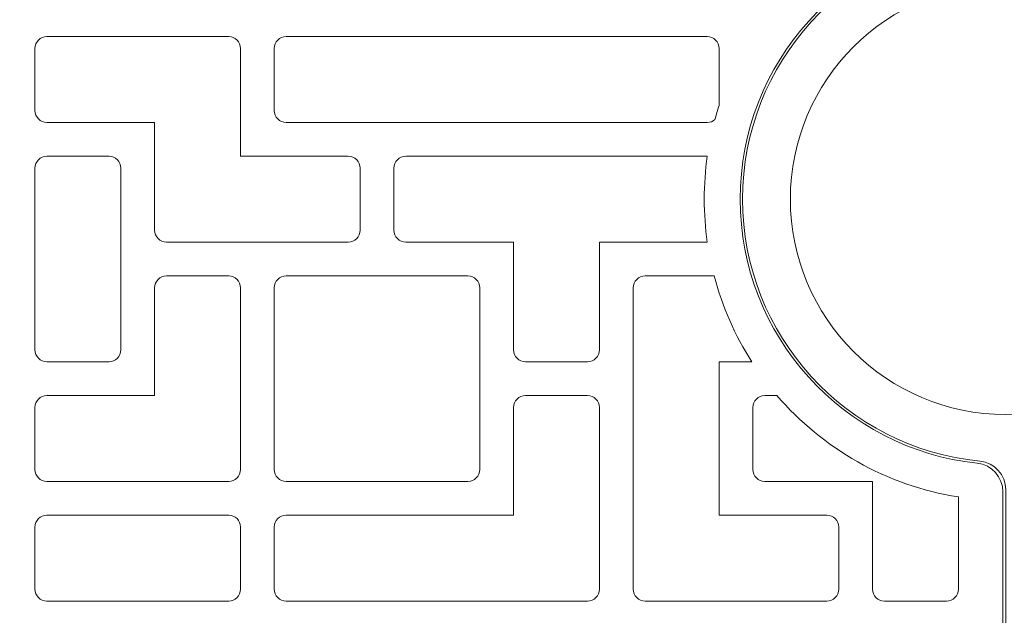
# Model space of a CAD drawing. Header units: centimetres. Extents: x -89 to 87, y -34 to 44.
# Tile 3 of 35: x -83.8 to -73.51, y -4.42 to 1.8. Entities that reach past the tile are written whole.
import ezdxf

# ---------------------------------------------------------------- set-up
doc = ezdxf.new("R2010")
doc.units = ezdxf.units.CM
doc.header["$MEASUREMENT"] = 0
doc.layers.add('Layer 1', color=7, linetype='Continuous')

msp = doc.modelspace()

# ---------------------------------------------------------------- linework, layer by layer
at = {"layer": 'Layer 1', "color": 9, "lineweight": 9}
for points, knots in [([(-73.52524, 10.49264), (-73.52524, 10.49264), (-89.29524, 10.49264), (-89.29524, 10.49264), (-89.29524, 10.49264), (-89.40524, 10.49264), (-89.49525, 10.40264), (-89.49525, 10.29263), (-89.49525, 10.29263), (-89.49525, 10.29263), (-89.49525, -10.44736), (-89.49525, -10.44736), (-89.49525, -10.44736), (-89.49525, -10.55736), (-89.40524, -10.64736), (-89.29524, -10.64736), (-89.29524, -10.64736), (-89.29524, -10.64736), (-73.52524, -10.64736), (-73.52524, -10.64736), (-73.52524, -10.64736), (-73.52524, -10.64736), (-73.52524, -3.13455), (-73.52524, -3.13455), (-73.52524, -3.13455), (-73.52524, -2.98051), (-73.64022, -2.85267), (-73.79339, -2.83631), (-73.79339, -2.83631), (-75.18574, -2.68757), (-76.27023, -1.50919), (-76.27023, -0.07736), (-76.27023, -0.07736), (-76.27023, 1.35447), (-75.18574, 2.53285), (-73.79339, 2.68159), (-73.79339, 2.68159), (-73.64025, 2.69794), (-73.52524, 2.82582), (-73.52524, 2.97983), (-73.52524, 2.97983), (-73.52524, 2.97983), (-73.52524, 10.49264), (-73.52524, 10.49264)], [0, 0, 0, 0, 0.08333333, 0.08333333, 0.08333333, 0.08333333, 0.16666667, 0.16666667, 0.16666667, 0.16666667, 0.25, 0.25, 0.25, 0.25, 0.33333333, 0.33333333, 0.33333333, 0.33333333, 0.41666667, 0.41666667, 0.41666667, 0.41666667, 0.5, 0.5, 0.5, 0.5, 0.58333333, 0.58333333, 0.58333333, 0.58333333, 0.66666667, 0.66666667, 0.66666667, 0.66666667, 0.75, 0.75, 0.75, 0.75, 0.83333333, 0.83333333, 0.83333333, 0.83333333, 1, 1, 1, 1]), ([(-73.49523, -10.64736), (-73.49523, -10.64736), (-57.69523, -10.64736), (-57.69523, -10.64736), (-57.69523, -10.64736), (-57.58523, -10.64736), (-57.49522, -10.55736), (-57.49522, -10.44735), (-57.49522, -10.44735), (-57.49522, -10.44735), (-57.49522, 10.29264), (-57.49522, 10.29264), (-57.49522, 10.29264), (-57.49522, 10.40264), (-57.58523, 10.49264), (-57.69523, 10.49264), (-57.69523, 10.49264), (-57.69523, 10.49264), (-73.49523, 10.49264), (-73.49523, 10.49264), (-73.49523, 10.49264), (-73.49523, 10.49264), (-73.49523, 2.958), (-73.49523, 2.958), (-73.49523, 2.958), (-73.49523, 2.80301), (-73.61181, 2.67454), (-73.76606, 2.65947), (-73.76606, 2.65947), (-75.1577, 2.52343), (-76.24523, 1.35002), (-76.24523, -0.07736), (-76.24523, -0.07736), (-76.24523, -1.50474), (-75.1577, -2.67815), (-73.76606, -2.81419), (-73.76606, -2.81419), (-73.61183, -2.82926), (-73.49523, -2.95776), (-73.49523, -3.11272), (-73.49523, -3.11272), (-73.49523, -3.11272), (-73.49523, -10.64736), (-73.49523, -10.64736)], [0, 0, 0, 0, 0.08333333, 0.08333333, 0.08333333, 0.08333333, 0.16666667, 0.16666667, 0.16666667, 0.16666667, 0.25, 0.25, 0.25, 0.25, 0.33333333, 0.33333333, 0.33333333, 0.33333333, 0.41666667, 0.41666667, 0.41666667, 0.41666667, 0.5, 0.5, 0.5, 0.5, 0.58333333, 0.58333333, 0.58333333, 0.58333333, 0.66666667, 0.66666667, 0.66666667, 0.66666667, 0.75, 0.75, 0.75, 0.75, 0.83333333, 0.83333333, 0.83333333, 0.83333333, 1, 1, 1, 1]), ([(-80.24016, -0.40236), (-80.24016, -0.43617), (-80.25413, -0.46705), (-80.2766, -0.48952), (-80.2766, -0.48952), (-80.29908, -0.512), (-80.32996, -0.52597), (-80.36377, -0.52597), (-80.36377, -0.52597), (-80.36377, -0.52597), (-81.01377, -0.52597), (-81.01377, -0.52597), (-81.01377, -0.52597), (-81.01377, -0.52597), (-81.61377, -0.52597), (-81.61377, -0.52597), (-81.61377, -0.52597), (-81.61377, -0.52597), (-82.26377, -0.52597), (-82.26377, -0.52597), (-82.26377, -0.52597), (-82.29758, -0.52597), (-82.32845, -0.512), (-82.35093, -0.48952), (-82.35093, -0.48952), (-82.37341, -0.46704), (-82.38738, -0.43617), (-82.38738, -0.40236), (-82.38738, -0.40236), (-82.38738, -0.40236), (-82.38738, 0.24764), (-82.38738, 0.24764), (-82.38738, 0.24764), (-82.38738, 0.24764), (-82.38738, 0.72403), (-82.38738, 0.72403), (-82.38738, 0.72403), (-82.38738, 0.72403), (-82.86377, 0.72403), (-82.86377, 0.72403), (-82.86377, 0.72403), (-82.86377, 0.72403), (-83.51377, 0.72403), (-83.51377, 0.72403), (-83.51377, 0.72403), (-83.54758, 0.72403), (-83.57845, 0.738), (-83.60093, 0.76048), (-83.60093, 0.76048), (-83.62341, 0.78296), (-83.63738, 0.81383), (-83.63738, 0.84764), (-83.63738, 0.84764), (-83.63738, 0.84764), (-83.63738, 1.49764), (-83.63738, 1.49764), (-83.63738, 1.49764), (-83.63738, 1.53145), (-83.62341, 1.56233), (-83.60093, 1.58481), (-83.60093, 1.58481), (-83.57846, 1.60728), (-83.54758, 1.62125), (-83.51377, 1.62125), (-83.51377, 1.62125), (-83.51377, 1.62125), (-81.61377, 1.62125), (-81.61377, 1.62125), (-81.61377, 1.62125), (-81.57996, 1.62125), (-81.54908, 1.60729), (-81.5266, 1.58481), (-81.5266, 1.58481), (-81.50412, 1.56233), (-81.49016, 1.53145), (-81.49016, 1.49764), (-81.49016, 1.49764), (-81.49016, 1.49764), (-81.49016, 0.84764), (-81.49016, 0.84764), (-81.49016, 0.84764), (-81.49016, 0.84764), (-81.49016, 0.37125), (-81.49016, 0.37125), (-81.49016, 0.37125), (-81.49016, 0.37125), (-81.01377, 0.37125), (-81.01377, 0.37125), (-81.01377, 0.37125), (-81.01377, 0.37125), (-80.36377, 0.37125), (-80.36377, 0.37125), (-80.36377, 0.37125), (-80.32996, 0.37125), (-80.29908, 0.35729), (-80.2766, 0.33481), (-80.2766, 0.33481), (-80.25412, 0.31233), (-80.24016, 0.28145), (-80.24016, 0.24764), (-80.24016, 0.24764), (-80.24016, 0.24764), (-80.24016, -0.40236), (-80.24016, -0.40236)], [0, 0, 0, 0, 0.03703704, 0.03703704, 0.03703704, 0.03703704, 0.07407407, 0.07407407, 0.07407407, 0.07407407, 0.11111111, 0.11111111, 0.11111111, 0.11111111, 0.14814815, 0.14814815, 0.14814815, 0.14814815, 0.18518519, 0.18518519, 0.18518519, 0.18518519, 0.22222222, 0.22222222, 0.22222222, 0.22222222, 0.25925926, 0.25925926, 0.25925926, 0.25925926, 0.2962963, 0.2962963, 0.2962963, 0.2962963, 0.33333333, 0.33333333, 0.33333333, 0.33333333, 0.37037037, 0.37037037, 0.37037037, 0.37037037, 0.40740741, 0.40740741, 0.40740741, 0.40740741, 0.44444444, 0.44444444, 0.44444444, 0.44444444, 0.48148148, 0.48148148, 0.48148148, 0.48148148, 0.51851852, 0.51851852, 0.51851852, 0.51851852, 0.55555556, 0.55555556, 0.55555556, 0.55555556, 0.59259259, 0.59259259, 0.59259259, 0.59259259, 0.62962963, 0.62962963, 0.62962963, 0.62962963, 0.66666667, 0.66666667, 0.66666667, 0.66666667, 0.7037037, 0.7037037, 0.7037037, 0.7037037, 0.74074074, 0.74074074, 0.74074074, 0.74074074, 0.77777778, 0.77777778, 0.77777778, 0.77777778, 0.81481481, 0.81481481, 0.81481481, 0.81481481, 0.85185185, 0.85185185, 0.85185185, 0.85185185, 0.88888889, 0.88888889, 0.88888889, 0.88888889, 0.92592593, 0.92592593, 0.92592593, 0.92592593, 1, 1, 1, 1]), ([(-78.81377, 1.62125), (-78.81377, 1.62125), (-78.51377, 1.62125), (-78.51377, 1.62125), (-78.51377, 1.62125), (-78.51377, 1.62125), (-77.56377, 1.62125), (-77.56377, 1.62125), (-77.56377, 1.62125), (-77.56377, 1.62125), (-76.61377, 1.62125), (-76.61377, 1.62125), (-76.61377, 1.62125), (-76.57996, 1.62125), (-76.54908, 1.60729), (-76.5266, 1.58481), (-76.5266, 1.58481), (-76.50412, 1.56233), (-76.49016, 1.53145), (-76.49016, 1.49764), (-76.49016, 1.49764), (-76.49016, 1.49764), (-76.49016, 0.90078), (-76.49016, 0.90078), (-76.49016, 0.90078), (-76.50603, 0.85217), (-76.52074, 0.80304), (-76.53428, 0.75342), (-76.53428, 0.75342), (-76.55587, 0.73512), (-76.58366, 0.72403), (-76.61377, 0.72403), (-76.61377, 0.72403), (-76.61377, 0.72403), (-79.76377, 0.72403), (-79.76377, 0.72403), (-79.76377, 0.72403), (-79.76377, 0.72403), (-80.36377, 0.72403), (-80.36377, 0.72403), (-80.36377, 0.72403), (-80.36377, 0.72403), (-81.01377, 0.72403), (-81.01377, 0.72403), (-81.01377, 0.72403), (-81.04758, 0.72403), (-81.07845, 0.738), (-81.10093, 0.76048), (-81.10093, 0.76048), (-81.12341, 0.78296), (-81.13738, 0.81383), (-81.13738, 0.84764), (-81.13738, 0.84764), (-81.13738, 0.84764), (-81.13738, 1.49764), (-81.13738, 1.49764), (-81.13738, 1.49764), (-81.13738, 1.53145), (-81.12341, 1.56233), (-81.10093, 1.58481), (-81.10093, 1.58481), (-81.07846, 1.60728), (-81.04758, 1.62125), (-81.01377, 1.62125), (-81.01377, 1.62125), (-81.01377, 1.62125), (-80.36377, 1.62125), (-80.36377, 1.62125), (-80.36377, 1.62125), (-80.36377, 1.62125), (-79.76377, 1.62125), (-79.76377, 1.62125), (-79.76377, 1.62125), (-79.76377, 1.62125), (-79.11377, 1.62125), (-79.11377, 1.62125), (-79.11377, 1.62125), (-79.11377, 1.62125), (-78.81377, 1.62125), (-78.81377, 1.62125)], [0, 0, 0, 0, 0.04761905, 0.04761905, 0.04761905, 0.04761905, 0.0952381, 0.0952381, 0.0952381, 0.0952381, 0.14285714, 0.14285714, 0.14285714, 0.14285714, 0.19047619, 0.19047619, 0.19047619, 0.19047619, 0.23809524, 0.23809524, 0.23809524, 0.23809524, 0.28571429, 0.28571429, 0.28571429, 0.28571429, 0.33333333, 0.33333333, 0.33333333, 0.33333333, 0.38095238, 0.38095238, 0.38095238, 0.38095238, 0.42857143, 0.42857143, 0.42857143, 0.42857143, 0.47619048, 0.47619048, 0.47619048, 0.47619048, 0.52380952, 0.52380952, 0.52380952, 0.52380952, 0.57142857, 0.57142857, 0.57142857, 0.57142857, 0.61904762, 0.61904762, 0.61904762, 0.61904762, 0.66666667, 0.66666667, 0.66666667, 0.66666667, 0.71428571, 0.71428571, 0.71428571, 0.71428571, 0.76190476, 0.76190476, 0.76190476, 0.76190476, 0.80952381, 0.80952381, 0.80952381, 0.80952381, 0.85714286, 0.85714286, 0.85714286, 0.85714286, 0.9047619, 0.9047619, 0.9047619, 0.9047619, 1, 1, 1, 1]), ([(-82.86377, -1.77597), (-82.86377, -1.77597), (-83.51377, -1.77597), (-83.51377, -1.77597), (-83.51377, -1.77597), (-83.54758, -1.77597), (-83.57845, -1.762), (-83.60093, -1.73952), (-83.60093, -1.73952), (-83.62341, -1.71704), (-83.63738, -1.68617), (-83.63738, -1.65236), (-83.63738, -1.65236), (-83.63738, -1.65236), (-83.63738, -1.00236), (-83.63738, -1.00236), (-83.63738, -1.00236), (-83.63738, -1.00236), (-83.63738, -0.40236), (-83.63738, -0.40236), (-83.63738, -0.40236), (-83.63738, -0.40236), (-83.63738, 0.24764), (-83.63738, 0.24764), (-83.63738, 0.24764), (-83.63738, 0.28145), (-83.62341, 0.31233), (-83.60093, 0.33481), (-83.60093, 0.33481), (-83.57846, 0.35728), (-83.54758, 0.37125), (-83.51377, 0.37125), (-83.51377, 0.37125), (-83.51377, 0.37125), (-82.86377, 0.37125), (-82.86377, 0.37125), (-82.86377, 0.37125), (-82.82996, 0.37125), (-82.79908, 0.35729), (-82.7766, 0.33481), (-82.7766, 0.33481), (-82.75412, 0.31233), (-82.74016, 0.28145), (-82.74016, 0.24764), (-82.74016, 0.24764), (-82.74016, 0.24764), (-82.74016, -0.40236), (-82.74016, -0.40236), (-82.74016, -0.40236), (-82.74016, -0.40236), (-82.74016, -1.00236), (-82.74016, -1.00236), (-82.74016, -1.00236), (-82.74016, -1.00236), (-82.74016, -1.65236), (-82.74016, -1.65236), (-82.74016, -1.65236), (-82.74016, -1.68617), (-82.75413, -1.71705), (-82.7766, -1.73952), (-82.7766, -1.73952), (-82.79908, -1.762), (-82.82996, -1.77597), (-82.86377, -1.77597)], [0, 0, 0, 0, 0.05882353, 0.05882353, 0.05882353, 0.05882353, 0.11764706, 0.11764706, 0.11764706, 0.11764706, 0.17647059, 0.17647059, 0.17647059, 0.17647059, 0.23529412, 0.23529412, 0.23529412, 0.23529412, 0.29411765, 0.29411765, 0.29411765, 0.29411765, 0.35294118, 0.35294118, 0.35294118, 0.35294118, 0.41176471, 0.41176471, 0.41176471, 0.41176471, 0.47058824, 0.47058824, 0.47058824, 0.47058824, 0.52941176, 0.52941176, 0.52941176, 0.52941176, 0.58823529, 0.58823529, 0.58823529, 0.58823529, 0.64705882, 0.64705882, 0.64705882, 0.64705882, 0.70588235, 0.70588235, 0.70588235, 0.70588235, 0.76470588, 0.76470588, 0.76470588, 0.76470588, 0.82352941, 0.82352941, 0.82352941, 0.82352941, 0.88235294, 0.88235294, 0.88235294, 0.88235294, 1, 1, 1, 1]), ([(-79.88738, -0.40236), (-79.88738, -0.40236), (-79.88738, 0.24764), (-79.88738, 0.24764), (-79.88738, 0.24764), (-79.88738, 0.28145), (-79.87341, 0.31233), (-79.85093, 0.33481), (-79.85093, 0.33481), (-79.82846, 0.35728), (-79.79758, 0.37125), (-79.76377, 0.37125), (-79.76377, 0.37125), (-79.76377, 0.37125), (-76.61377, 0.37125), (-76.61377, 0.37125), (-76.61377, 0.37125), (-76.61377, 0.37125), (-76.61328, 0.37125), (-76.61328, 0.37125), (-76.61328, 0.37125), (-76.63418, 0.2247), (-76.64523, 0.07497), (-76.64523, -0.07736), (-76.64523, -0.07736), (-76.64523, -0.22969), (-76.63418, -0.37942), (-76.61328, -0.52597), (-76.61328, -0.52597), (-76.61328, -0.52597), (-76.61377, -0.52597), (-76.61377, -0.52597), (-76.61377, -0.52597), (-76.61377, -0.52597), (-77.26377, -0.52597), (-77.26377, -0.52597), (-77.26377, -0.52597), (-77.26377, -0.52597), (-77.74016, -0.52597), (-77.74016, -0.52597), (-77.74016, -0.52597), (-77.74016, -0.52597), (-77.74016, -1.00236), (-77.74016, -1.00236), (-77.74016, -1.00236), (-77.74016, -1.00236), (-77.74016, -1.65236), (-77.74016, -1.65236), (-77.74016, -1.65236), (-77.74016, -1.68617), (-77.75413, -1.71705), (-77.7766, -1.73952), (-77.7766, -1.73952), (-77.79908, -1.762), (-77.82996, -1.77597), (-77.86377, -1.77597), (-77.86377, -1.77597), (-77.86377, -1.77597), (-78.51377, -1.77597), (-78.51377, -1.77597), (-78.51377, -1.77597), (-78.54758, -1.77597), (-78.57845, -1.762), (-78.60093, -1.73952), (-78.60093, -1.73952), (-78.62341, -1.71704), (-78.63738, -1.68617), (-78.63738, -1.65236), (-78.63738, -1.65236), (-78.63738, -1.65236), (-78.63738, -1.00236), (-78.63738, -1.00236), (-78.63738, -1.00236), (-78.63738, -1.00236), (-78.63738, -0.52597), (-78.63738, -0.52597), (-78.63738, -0.52597), (-78.63738, -0.52597), (-79.11377, -0.52597), (-79.11377, -0.52597), (-79.11377, -0.52597), (-79.11377, -0.52597), (-79.76377, -0.52597), (-79.76377, -0.52597), (-79.76377, -0.52597), (-79.79758, -0.52597), (-79.82845, -0.512), (-79.85093, -0.48952), (-79.85093, -0.48952), (-79.87341, -0.46704), (-79.88738, -0.43617), (-79.88738, -0.40236)], [0, 0, 0, 0, 0.04166667, 0.04166667, 0.04166667, 0.04166667, 0.08333333, 0.08333333, 0.08333333, 0.08333333, 0.125, 0.125, 0.125, 0.125, 0.16666667, 0.16666667, 0.16666667, 0.16666667, 0.20833333, 0.20833333, 0.20833333, 0.20833333, 0.25, 0.25, 0.25, 0.25, 0.29166667, 0.29166667, 0.29166667, 0.29166667, 0.33333333, 0.33333333, 0.33333333, 0.33333333, 0.375, 0.375, 0.375, 0.375, 0.41666667, 0.41666667, 0.41666667, 0.41666667, 0.45833333, 0.45833333, 0.45833333, 0.45833333, 0.5, 0.5, 0.5, 0.5, 0.54166667, 0.54166667, 0.54166667, 0.54166667, 0.58333333, 0.58333333, 0.58333333, 0.58333333, 0.625, 0.625, 0.625, 0.625, 0.66666667, 0.66666667, 0.66666667, 0.66666667, 0.70833333, 0.70833333, 0.70833333, 0.70833333, 0.75, 0.75, 0.75, 0.75, 0.79166667, 0.79166667, 0.79166667, 0.79166667, 0.83333333, 0.83333333, 0.83333333, 0.83333333, 0.875, 0.875, 0.875, 0.875, 0.91666667, 0.91666667, 0.91666667, 0.91666667, 1, 1, 1, 1]), ([(-83.51377, -3.02597), (-83.54758, -3.02597), (-83.57845, -3.012), (-83.60093, -2.98952), (-83.60093, -2.98952), (-83.62341, -2.96704), (-83.63738, -2.93617), (-83.63738, -2.90236), (-83.63738, -2.90236), (-83.63738, -2.90236), (-83.63738, -2.25236), (-83.63738, -2.25236), (-83.63738, -2.25236), (-83.63738, -2.21855), (-83.62341, -2.18767), (-83.60093, -2.16519), (-83.60093, -2.16519), (-83.57846, -2.14272), (-83.54758, -2.12875), (-83.51377, -2.12875), (-83.51377, -2.12875), (-83.51377, -2.12875), (-82.86377, -2.12875), (-82.86377, -2.12875), (-82.86377, -2.12875), (-82.86377, -2.12875), (-82.38738, -2.12875), (-82.38738, -2.12875), (-82.38738, -2.12875), (-82.38738, -2.12875), (-82.38738, -1.65236), (-82.38738, -1.65236), (-82.38738, -1.65236), (-82.38738, -1.65236), (-82.38738, -1.00236), (-82.38738, -1.00236), (-82.38738, -1.00236), (-82.38738, -0.96855), (-82.37341, -0.93767), (-82.35093, -0.91519), (-82.35093, -0.91519), (-82.32846, -0.89272), (-82.29758, -0.87875), (-82.26377, -0.87875), (-82.26377, -0.87875), (-82.26377, -0.87875), (-81.61377, -0.87875), (-81.61377, -0.87875), (-81.61377, -0.87875), (-81.57996, -0.87875), (-81.54908, -0.89271), (-81.5266, -0.91519), (-81.5266, -0.91519), (-81.50412, -0.93767), (-81.49016, -0.96855), (-81.49016, -1.00236), (-81.49016, -1.00236), (-81.49016, -1.00236), (-81.49016, -2.90236), (-81.49016, -2.90236), (-81.49016, -2.90236), (-81.49016, -2.93617), (-81.50413, -2.96705), (-81.5266, -2.98952), (-81.5266, -2.98952), (-81.54908, -3.012), (-81.57996, -3.02597), (-81.61377, -3.02597), (-81.61377, -3.02597), (-81.61377, -3.02597), (-83.51377, -3.02597), (-83.51377, -3.02597)], [0, 0, 0, 0, 0.05263158, 0.05263158, 0.05263158, 0.05263158, 0.10526316, 0.10526316, 0.10526316, 0.10526316, 0.15789474, 0.15789474, 0.15789474, 0.15789474, 0.21052632, 0.21052632, 0.21052632, 0.21052632, 0.26315789, 0.26315789, 0.26315789, 0.26315789, 0.31578947, 0.31578947, 0.31578947, 0.31578947, 0.36842105, 0.36842105, 0.36842105, 0.36842105, 0.42105263, 0.42105263, 0.42105263, 0.42105263, 0.47368421, 0.47368421, 0.47368421, 0.47368421, 0.52631579, 0.52631579, 0.52631579, 0.52631579, 0.57894737, 0.57894737, 0.57894737, 0.57894737, 0.63157895, 0.63157895, 0.63157895, 0.63157895, 0.68421053, 0.68421053, 0.68421053, 0.68421053, 0.73684211, 0.73684211, 0.73684211, 0.73684211, 0.78947368, 0.78947368, 0.78947368, 0.78947368, 0.84210526, 0.84210526, 0.84210526, 0.84210526, 0.89473684, 0.89473684, 0.89473684, 0.89473684, 1, 1, 1, 1]), ([(-81.01377, -3.02597), (-81.04758, -3.02597), (-81.07845, -3.012), (-81.10093, -2.98952), (-81.10093, -2.98952), (-81.12341, -2.96704), (-81.13738, -2.93617), (-81.13738, -2.90236), (-81.13738, -2.90236), (-81.13738, -2.90236), (-81.13738, -1.00236), (-81.13738, -1.00236), (-81.13738, -1.00236), (-81.13738, -0.96855), (-81.12341, -0.93767), (-81.10093, -0.91519), (-81.10093, -0.91519), (-81.07846, -0.89272), (-81.04758, -0.87875), (-81.01377, -0.87875), (-81.01377, -0.87875), (-81.01377, -0.87875), (-80.36377, -0.87875), (-80.36377, -0.87875), (-80.36377, -0.87875), (-80.36377, -0.87875), (-79.76377, -0.87875), (-79.76377, -0.87875), (-79.76377, -0.87875), (-79.76377, -0.87875), (-79.11377, -0.87875), (-79.11377, -0.87875), (-79.11377, -0.87875), (-79.07996, -0.87875), (-79.04908, -0.89271), (-79.0266, -0.91519), (-79.0266, -0.91519), (-79.00412, -0.93767), (-78.99016, -0.96855), (-78.99016, -1.00236), (-78.99016, -1.00236), (-78.99016, -1.00236), (-78.99016, -1.65236), (-78.99016, -1.65236), (-78.99016, -1.65236), (-78.99016, -1.65236), (-78.99016, -2.25236), (-78.99016, -2.25236), (-78.99016, -2.25236), (-78.99016, -2.25236), (-78.99016, -2.90236), (-78.99016, -2.90236), (-78.99016, -2.90236), (-78.99016, -2.93617), (-79.00413, -2.96705), (-79.0266, -2.98952), (-79.0266, -2.98952), (-79.04908, -3.012), (-79.07996, -3.02597), (-79.11377, -3.02597), (-79.11377, -3.02597), (-79.11377, -3.02597), (-81.01377, -3.02597), (-81.01377, -3.02597)], [0, 0, 0, 0, 0.05882353, 0.05882353, 0.05882353, 0.05882353, 0.11764706, 0.11764706, 0.11764706, 0.11764706, 0.17647059, 0.17647059, 0.17647059, 0.17647059, 0.23529412, 0.23529412, 0.23529412, 0.23529412, 0.29411765, 0.29411765, 0.29411765, 0.29411765, 0.35294118, 0.35294118, 0.35294118, 0.35294118, 0.41176471, 0.41176471, 0.41176471, 0.41176471, 0.47058824, 0.47058824, 0.47058824, 0.47058824, 0.52941176, 0.52941176, 0.52941176, 0.52941176, 0.58823529, 0.58823529, 0.58823529, 0.58823529, 0.64705882, 0.64705882, 0.64705882, 0.64705882, 0.70588235, 0.70588235, 0.70588235, 0.70588235, 0.76470588, 0.76470588, 0.76470588, 0.76470588, 0.82352941, 0.82352941, 0.82352941, 0.82352941, 0.88235294, 0.88235294, 0.88235294, 0.88235294, 1, 1, 1, 1]), ([(-76.54223, -0.87875), (-76.54223, -0.87875), (-76.61377, -0.87875), (-76.61377, -0.87875), (-76.61377, -0.87875), (-76.61377, -0.87875), (-77.26377, -0.87875), (-77.26377, -0.87875), (-77.26377, -0.87875), (-77.29758, -0.87875), (-77.32846, -0.89272), (-77.35094, -0.9152), (-77.35094, -0.9152), (-77.37341, -0.93767), (-77.38738, -0.96855), (-77.38738, -1.00236), (-77.38738, -1.00236), (-77.38738, -1.00236), (-77.38738, -1.65236), (-77.38738, -1.65236), (-77.38738, -1.65236), (-77.38738, -1.65236), (-77.38738, -2.25236), (-77.38738, -2.25236), (-77.38738, -2.25236), (-77.38738, -2.25236), (-77.38738, -4.15236), (-77.38738, -4.15236), (-77.38738, -4.15236), (-77.38738, -4.18617), (-77.37342, -4.21705), (-77.35094, -4.23953), (-77.35094, -4.23953), (-77.32846, -4.26201), (-77.29758, -4.27597), (-77.26377, -4.27597), (-77.26377, -4.27597), (-77.26377, -4.27597), (-76.61377, -4.27597), (-76.61377, -4.27597), (-76.61377, -4.27597), (-76.61377, -4.27597), (-76.01377, -4.27597), (-76.01377, -4.27597), (-76.01377, -4.27597), (-76.01377, -4.27597), (-75.36377, -4.27597), (-75.36377, -4.27597), (-75.36377, -4.27597), (-75.32996, -4.27597), (-75.29908, -4.262), (-75.27661, -4.23953), (-75.27661, -4.23953), (-75.25413, -4.21705), (-75.24016, -4.18617), (-75.24016, -4.15236), (-75.24016, -4.15236), (-75.24016, -4.15236), (-75.24016, -3.50236), (-75.24016, -3.50236), (-75.24016, -3.50236), (-75.24016, -3.46855), (-75.25413, -3.43768), (-75.27661, -3.4152), (-75.27661, -3.4152), (-75.29909, -3.39272), (-75.32996, -3.37875), (-75.36377, -3.37875), (-75.36377, -3.37875), (-75.36377, -3.37875), (-76.01377, -3.37875), (-76.01377, -3.37875), (-76.01377, -3.37875), (-76.01377, -3.37875), (-76.49016, -3.37875), (-76.49016, -3.37875), (-76.49016, -3.37875), (-76.49016, -3.37875), (-76.49016, -2.90236), (-76.49016, -2.90236), (-76.49016, -2.90236), (-76.49016, -2.90236), (-76.49016, -2.25236), (-76.49016, -2.25236), (-76.49016, -2.25236), (-76.49016, -2.25236), (-76.49016, -1.77597), (-76.49016, -1.77597), (-76.49016, -1.77597), (-76.49016, -1.77597), (-76.14844, -1.77597), (-76.14844, -1.77597), (-76.14844, -1.77597), (-76.32365, -1.50284), (-76.45774, -1.20084), (-76.54223, -0.87875)], [0, 0, 0, 0, 0.04, 0.04, 0.04, 0.04, 0.08, 0.08, 0.08, 0.08, 0.12, 0.12, 0.12, 0.12, 0.16, 0.16, 0.16, 0.16, 0.2, 0.2, 0.2, 0.2, 0.24, 0.24, 0.24, 0.24, 0.28, 0.28, 0.28, 0.28, 0.32, 0.32, 0.32, 0.32, 0.36, 0.36, 0.36, 0.36, 0.4, 0.4, 0.4, 0.4, 0.44, 0.44, 0.44, 0.44, 0.48, 0.48, 0.48, 0.48, 0.52, 0.52, 0.52, 0.52, 0.56, 0.56, 0.56, 0.56, 0.6, 0.6, 0.6, 0.6, 0.64, 0.64, 0.64, 0.64, 0.68, 0.68, 0.68, 0.68, 0.72, 0.72, 0.72, 0.72, 0.76, 0.76, 0.76, 0.76, 0.8, 0.8, 0.8, 0.8, 0.84, 0.84, 0.84, 0.84, 0.88, 0.88, 0.88, 0.88, 0.92, 0.92, 0.92, 0.92, 1, 1, 1, 1]), ([(-81.13738, -4.15236), (-81.13738, -4.15236), (-81.13738, -3.50236), (-81.13738, -3.50236), (-81.13738, -3.50236), (-81.13738, -3.46855), (-81.12341, -3.43767), (-81.10093, -3.41519), (-81.10093, -3.41519), (-81.07846, -3.39272), (-81.04758, -3.37875), (-81.01377, -3.37875), (-81.01377, -3.37875), (-81.01377, -3.37875), (-79.11377, -3.37875), (-79.11377, -3.37875), (-79.11377, -3.37875), (-79.11377, -3.37875), (-78.63738, -3.37875), (-78.63738, -3.37875), (-78.63738, -3.37875), (-78.63738, -3.37875), (-78.63738, -2.90236), (-78.63738, -2.90236), (-78.63738, -2.90236), (-78.63738, -2.90236), (-78.63738, -2.25236), (-78.63738, -2.25236), (-78.63738, -2.25236), (-78.63738, -2.21855), (-78.62341, -2.18767), (-78.60093, -2.16519), (-78.60093, -2.16519), (-78.57846, -2.14272), (-78.54758, -2.12875), (-78.51377, -2.12875), (-78.51377, -2.12875), (-78.51377, -2.12875), (-77.86377, -2.12875), (-77.86377, -2.12875), (-77.86377, -2.12875), (-77.82996, -2.12875), (-77.79908, -2.14271), (-77.7766, -2.16519), (-77.7766, -2.16519), (-77.75412, -2.18767), (-77.74016, -2.21855), (-77.74016, -2.25236), (-77.74016, -2.25236), (-77.74016, -2.25236), (-77.74016, -4.15236), (-77.74016, -4.15236), (-77.74016, -4.15236), (-77.74016, -4.18617), (-77.75413, -4.21705), (-77.7766, -4.23952), (-77.7766, -4.23952), (-77.79908, -4.262), (-77.82996, -4.27597), (-77.86377, -4.27597), (-77.86377, -4.27597), (-77.86377, -4.27597), (-81.01377, -4.27597), (-81.01377, -4.27597), (-81.01377, -4.27597), (-81.04758, -4.27597), (-81.07845, -4.262), (-81.10093, -4.23952), (-81.10093, -4.23952), (-81.12341, -4.21704), (-81.13738, -4.18617), (-81.13738, -4.15236)], [0, 0, 0, 0, 0.05263158, 0.05263158, 0.05263158, 0.05263158, 0.10526316, 0.10526316, 0.10526316, 0.10526316, 0.15789474, 0.15789474, 0.15789474, 0.15789474, 0.21052632, 0.21052632, 0.21052632, 0.21052632, 0.26315789, 0.26315789, 0.26315789, 0.26315789, 0.31578947, 0.31578947, 0.31578947, 0.31578947, 0.36842105, 0.36842105, 0.36842105, 0.36842105, 0.42105263, 0.42105263, 0.42105263, 0.42105263, 0.47368421, 0.47368421, 0.47368421, 0.47368421, 0.52631579, 0.52631579, 0.52631579, 0.52631579, 0.57894737, 0.57894737, 0.57894737, 0.57894737, 0.63157895, 0.63157895, 0.63157895, 0.63157895, 0.68421053, 0.68421053, 0.68421053, 0.68421053, 0.73684211, 0.73684211, 0.73684211, 0.73684211, 0.78947368, 0.78947368, 0.78947368, 0.78947368, 0.84210526, 0.84210526, 0.84210526, 0.84210526, 0.89473684, 0.89473684, 0.89473684, 0.89473684, 1, 1, 1, 1]), ([(-75.88558, -2.12875), (-75.88558, -2.12875), (-76.01367, -2.12875), (-76.01367, -2.12875), (-76.01367, -2.12875), (-76.04748, -2.12875), (-76.07836, -2.14272), (-76.10084, -2.1652), (-76.10084, -2.1652), (-76.12331, -2.18767), (-76.13728, -2.21855), (-76.13728, -2.25236), (-76.13728, -2.25236), (-76.13728, -2.25236), (-76.13728, -2.90236), (-76.13728, -2.90236), (-76.13728, -2.90236), (-76.13728, -2.93617), (-76.12332, -2.96705), (-76.10084, -2.98953), (-76.10084, -2.98953), (-76.07836, -3.01201), (-76.04748, -3.02597), (-76.01367, -3.02597), (-76.01367, -3.02597), (-76.01367, -3.02597), (-75.36367, -3.02597), (-75.36367, -3.02597), (-75.36367, -3.02597), (-75.36367, -3.02597), (-74.88728, -3.02597), (-74.88728, -3.02597), (-74.88728, -3.02597), (-74.88728, -3.02597), (-74.88728, -3.50236), (-74.88728, -3.50236), (-74.88728, -3.50236), (-74.88728, -3.50236), (-74.88728, -4.15236), (-74.88728, -4.15236), (-74.88728, -4.15236), (-74.88728, -4.18617), (-74.87332, -4.21705), (-74.85084, -4.23953), (-74.85084, -4.23953), (-74.82836, -4.26201), (-74.79748, -4.27597), (-74.76367, -4.27597), (-74.76367, -4.27597), (-74.76367, -4.27597), (-74.11367, -4.27597), (-74.11367, -4.27597), (-74.11367, -4.27597), (-74.07986, -4.27597), (-74.04898, -4.262), (-74.02651, -4.23953), (-74.02651, -4.23953), (-74.00403, -4.21705), (-73.99006, -4.18617), (-73.99006, -4.15236), (-73.99006, -4.15236), (-73.99006, -4.15236), (-73.99006, -3.50236), (-73.99006, -3.50236), (-73.99006, -3.50236), (-73.99006, -3.50236), (-73.99006, -3.18856), (-73.99006, -3.18856), (-73.99006, -3.18856), (-74.74432, -3.06951), (-75.4096, -2.68285), (-75.88558, -2.12875)], [0, 0, 0, 0, 0.05263158, 0.05263158, 0.05263158, 0.05263158, 0.10526316, 0.10526316, 0.10526316, 0.10526316, 0.15789474, 0.15789474, 0.15789474, 0.15789474, 0.21052632, 0.21052632, 0.21052632, 0.21052632, 0.26315789, 0.26315789, 0.26315789, 0.26315789, 0.31578947, 0.31578947, 0.31578947, 0.31578947, 0.36842105, 0.36842105, 0.36842105, 0.36842105, 0.42105263, 0.42105263, 0.42105263, 0.42105263, 0.47368421, 0.47368421, 0.47368421, 0.47368421, 0.52631579, 0.52631579, 0.52631579, 0.52631579, 0.57894737, 0.57894737, 0.57894737, 0.57894737, 0.63157895, 0.63157895, 0.63157895, 0.63157895, 0.68421053, 0.68421053, 0.68421053, 0.68421053, 0.73684211, 0.73684211, 0.73684211, 0.73684211, 0.78947368, 0.78947368, 0.78947368, 0.78947368, 0.84210526, 0.84210526, 0.84210526, 0.84210526, 0.89473684, 0.89473684, 0.89473684, 0.89473684, 1, 1, 1, 1]), ([(-83.63738, -3.50236), (-83.63738, -3.46855), (-83.62341, -3.43767), (-83.60093, -3.41519), (-83.60093, -3.41519), (-83.57846, -3.39272), (-83.54758, -3.37875), (-83.51377, -3.37875), (-83.51377, -3.37875), (-83.51377, -3.37875), (-81.61377, -3.37875), (-81.61377, -3.37875), (-81.61377, -3.37875), (-81.57996, -3.37875), (-81.54908, -3.39271), (-81.5266, -3.41519), (-81.5266, -3.41519), (-81.50412, -3.43767), (-81.49016, -3.46855), (-81.49016, -3.50236), (-81.49016, -3.50236), (-81.49016, -3.50236), (-81.49016, -4.15236), (-81.49016, -4.15236), (-81.49016, -4.15236), (-81.49016, -4.18617), (-81.50413, -4.21705), (-81.5266, -4.23952), (-81.5266, -4.23952), (-81.54908, -4.262), (-81.57996, -4.27597), (-81.61377, -4.27597), (-81.61377, -4.27597), (-81.61377, -4.27597), (-83.51377, -4.27597), (-83.51377, -4.27597), (-83.51377, -4.27597), (-83.54758, -4.27597), (-83.57845, -4.262), (-83.60093, -4.23952), (-83.60093, -4.23952), (-83.62341, -4.21704), (-83.63738, -4.18617), (-83.63738, -4.15236), (-83.63738, -4.15236), (-83.63738, -4.15236), (-83.63738, -3.50236), (-83.63738, -3.50236)], [0, 0, 0, 0, 0.07692308, 0.07692308, 0.07692308, 0.07692308, 0.15384615, 0.15384615, 0.15384615, 0.15384615, 0.23076923, 0.23076923, 0.23076923, 0.23076923, 0.30769231, 0.30769231, 0.30769231, 0.30769231, 0.38461538, 0.38461538, 0.38461538, 0.38461538, 0.46153846, 0.46153846, 0.46153846, 0.46153846, 0.53846154, 0.53846154, 0.53846154, 0.53846154, 0.61538462, 0.61538462, 0.61538462, 0.61538462, 0.69230769, 0.69230769, 0.69230769, 0.69230769, 0.76923077, 0.76923077, 0.76923077, 0.76923077, 0.84615385, 0.84615385, 0.84615385, 0.84615385, 1, 1, 1, 1])]:
    msp.add_open_spline(points, degree=3, knots=knots, dxfattribs=at)
at = {"layer": 'Layer 1', "color": 43, "lineweight": 9}
msp.add_open_spline([(-73.49523, 2.17264), (-72.2526, 2.17264), (-71.24523, 1.16527), (-71.24523, -0.07736), (-71.24523, -0.07736), (-71.24523, -1.31999), (-72.2526, -2.32736), (-73.49523, -2.32736), (-73.49523, -2.32736), (-74.73786, -2.32736), (-75.74523, -1.31999), (-75.74523, -0.07736), (-75.74523, -0.07736), (-75.74523, 1.16527), (-74.73786, 2.17264), (-73.49523, 2.17264)], degree=3, knots=[0, 0, 0, 0, 0.2, 0.2, 0.2, 0.2, 0.4, 0.4, 0.4, 0.4, 0.6, 0.6, 0.6, 0.6, 1, 1, 1, 1], dxfattribs=at)

doc.saveas('drawing.dxf')
